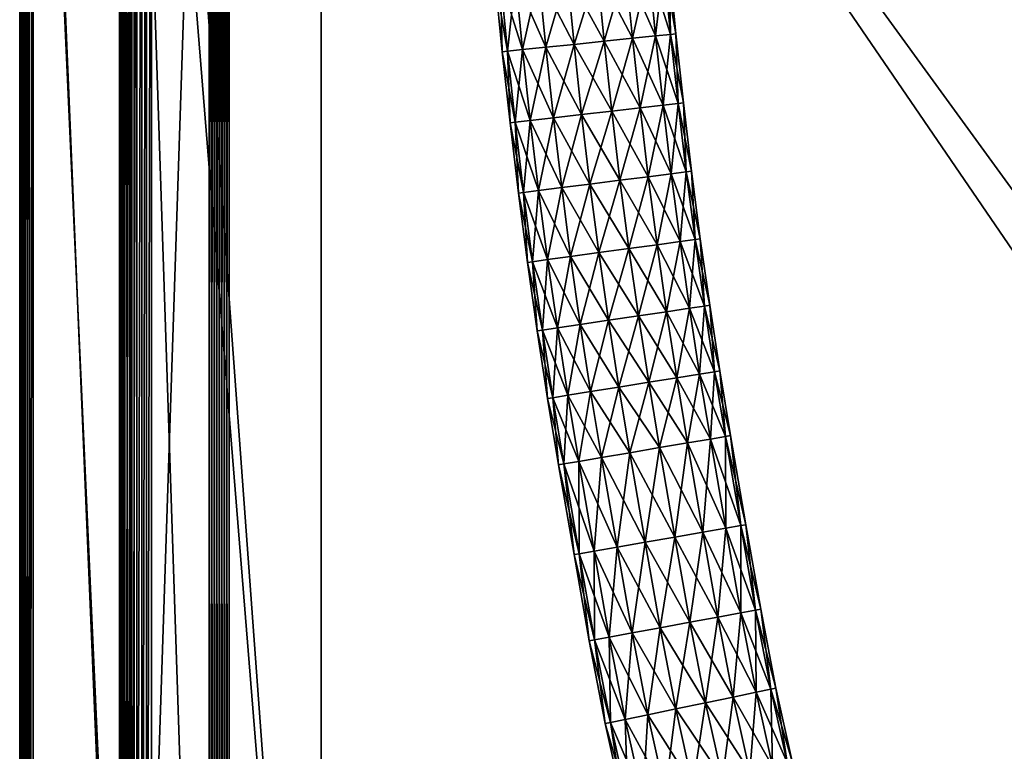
# Model space of a CAD drawing. Header units: millimetres. Extents: x -1220 to 1220, y -575 to 575.
# Tile 13 of 144: x -1220 to -1022, y -303 to -157. Entities that reach past the tile are written whole.
import ezdxf

# ---------------------------------------------------------------- set-up
doc = ezdxf.new("R2010")
doc.units = ezdxf.units.MM
doc.layers.get('0').update_dxf_attribs({"true_color": 0x5890e1})

msp = doc.modelspace()

# ---------------------------------------------------------------- meshes
at = {"color": 134, "true_color": 0x1bb194}
mesh = msp.add_polyface(dxfattribs=at)
corners = [(-1220, 0, 712.95), (-1220, -465, 712.95), (-1220, -465, 713.26), (-1220, 0, 713.26), (-1217.3, -464.94, 718.27), (-1218.01, -464.96, 718.19), (-1217.61, -474.4, 718.19), (-1219.87, -465, 712.07), (-1219.87, 0, 712.07), (-1219.5, -464.99, 711.45), (-1219.5, 0, 711.45), (-1218.88, -464.98, 717.95), (-1218.01, 0, 718.19), (-1218.88, 0, 717.95), (-1219.5, -464.99, 717.5), (-1219.5, 0, 717.5), (-1218.47, -474.48, 717.95), (-1196.52, -464.49, 720.8), (-1197.51, -464.51, 720.71), (-1197.16, -472.5, 720.71), (-1195.52, -464.47, 720.89), (-1196.17, -472.41, 720.8), (-1193.53, -464.43, 720.95), (-1194.53, -464.45, 720.92), (-1194.19, -472.22, 720.92), (-1195.18, -472.32, 720.89), (-1193.53, 0, 720.95), (-1194.53, 0, 720.92), (-1195.52, 0, 720.89), (-1218.87, -464.98, 711.07), (-1218, -464.96, 710.95), (-1217.59, -474.4, 710.95), (-1197.06, -464.5, 710.95), (-1196.71, -472.46, 710.95), (-1218, 0, 710.95), (-1197.06, 0, 710.95), (-1197.87, 0, 720.66), (-1197.87, -464.52, 720.66), (-1197.51, 0, 720.71), (-1217.3, 0, 718.27), (-1197.52, -472.53, 720.66), (-1220, 0, 715.66), (-1220, -465, 715.66), (-1220, -465, 715.94), (-1220, 0, 715.94), (-1219.87, 0, 716.83), (-1219.87, -465, 716.83), (-1196.52, 0, 720.8), (-1218.87, 0, 711.07), (-1193.19, -472.13, 720.95), (-1159.49, -464.43, 720.95), (-1159.49, -464.43, 710.95)]
mesh.append_faces([[corners[k] for k in face] for face in [(22, 49, 50), (33, 32, 51)]], dxfattribs={"color": 134})
mesh.append_faces([[corners[k] for k in face] for face in [(0, 1, 2), (2, 3, 0), (4, 5, 6), (7, 1, 0), (0, 8, 7), (9, 7, 8), (8, 10, 9), (11, 5, 12), (12, 13, 11), (14, 11, 13), (13, 15, 14), (5, 11, 16), (17, 18, 19), (20, 17, 21), (22, 23, 24), (23, 20, 25), (23, 22, 26), (26, 27, 23), (20, 23, 27), (27, 28, 20), (29, 30, 31), (30, 32, 33), (32, 30, 34), (34, 35, 32), (36, 37, 18), (18, 38, 36), (19, 18, 37), (39, 4, 37), (37, 36, 39), (40, 37, 4), (41, 42, 43), (43, 44, 41), (3, 2, 42), (42, 41, 3), (39, 12, 5), (5, 4, 39), (45, 44, 43), (43, 46, 45), (15, 45, 46), (46, 14, 15), (47, 38, 18), (18, 17, 47), (28, 47, 17), (17, 20, 28), (48, 34, 30), (30, 29, 48), (10, 48, 29), (29, 9, 10), (51, 32, 35), (26, 22, 50)]], dxfattribs={"vtx2": -1, "color": 134})
at = {"color": 196, "true_color": 0x390888}
mesh = msp.add_polyface(dxfattribs=at)
corners = [(-1200, -483, 700.95), (-1200, -483, 708.95), (-1200, 0, 708.95), (-1200, 0, 700.95), (-1198, 0, 698.95), (-1182, 0, 698.95), (-1182, -483, 698.95), (-1198, -483, 698.95), (-1182, 0, 710.95), (-1198, 0, 710.95), (-1198, -483, 710.95), (-1182, -483, 710.95), (-1199.88, -483, 700.07), (-1199.79, -484, 700.04), (-1199.91, -483.97, 700.95), (-1199.5, -483, 699.45), (-1199.39, -484.06, 699.43), (-1199.91, -483.97, 708.95), (-1199.79, -484, 709.86), (-1199.88, -483, 709.83), (-1199.39, -484.06, 710.47), (-1199.5, -483, 710.45), (-1198.73, -484.04, 699.07), (-1198.88, -483, 699.07), (-1181, -483, 698.95), (-1181, -484, 698.95), (-1181, -484, 710.95), (-1181, -483, 710.95), (-1198.88, -483, 710.83), (-1198.73, -484.04, 710.83), (-1199.88, 0, 700.07), (-1199.5, 0, 699.45), (-1199.88, 0, 709.83), (-1199.5, 0, 710.45), (-1198.88, 0, 699.07), (-1181, 0, 698.95), (-1182, -484, 698.95), (-1181, 0, 710.95), (-1198.88, 0, 710.83), (-1197.82, -484, 710.95), (-1182, -484, 710.95)]
mesh.append_faces([[corners[k] for k in face] for face in [(0, 1, 2), (2, 3, 0), (4, 5, 6), (6, 7, 4), (8, 9, 10), (10, 11, 8), (0, 12, 13), (13, 14, 0), (12, 15, 16), (1, 17, 18), (18, 19, 1), (20, 21, 19), (22, 23, 7), (16, 15, 23), (6, 24, 25), (26, 27, 11), (10, 28, 29), (28, 21, 20), (0, 3, 30), (30, 12, 0), (12, 30, 31), (31, 15, 12), (1, 0, 14), (14, 17, 1), (2, 1, 19), (19, 32, 2), (32, 19, 21), (21, 33, 32), (4, 7, 23), (23, 34, 4), (34, 23, 15), (15, 31, 34), (6, 5, 35), (35, 24, 6), (7, 6, 36), (8, 11, 27), (27, 37, 8), (10, 9, 38), (38, 28, 10), (28, 38, 33), (33, 21, 28), (11, 10, 39), (39, 40, 11)]], dxfattribs={"vtx2": -1, "color": 196})
at = {"color": 134, "true_color": 0x1bb194}
mesh = msp.add_polyface(dxfattribs=at)
corners = [(-1179.07, -499.88, 720.71), (-1178.76, -498.94, 720.8), (-1182.76, -497.29, 720.8), (-1178.44, -498, 720.89), (-1182.31, -496.4, 720.89), (-1173.67, -500.28, 720.8), (-1173.47, -499.3, 720.89), (-1178.12, -497.05, 720.92), (-1177.8, -496.1, 720.95), (-1181.42, -494.61, 720.95), (-1181.86, -495.51, 720.92), (-1173.27, -498.32, 720.92), (-1173.07, -497.35, 720.95), (-1167.22, -499.19, 720.92), (-1167.13, -498.19, 720.95), (-1167.31, -500.18, 720.89), (-1159.44, -499.53, 720.92), (-1159.42, -498.53, 720.95), (-821, -499.53, 720.92), (-821, -498.53, 720.95), (-821.79, -498.53, 720.95), (-821.79, -499.53, 720.92), (-820.56, -498.53, 720.89), (-1183.37, -498.5, 720.66), (-1179.19, -500.23, 720.66), (-1159.5, -502.06, 710.95), (-1167.46, -501.72, 710.95), (-1159.49, -464.43, 710.95), (-821, -464.43, 720.95), (-821.79, -464.43, 720.95), (-821.79, -522.21, 710.95), (-821.79, -464.43, 710.95), (-821, -464.43, 710.95), (-841.94, -502.06, 710.95), (-841.94, -464.43, 710.95), (-1197.06, 0, 710.95), (-1159.49, 0, 710.95), (-841.94, 0, 710.95), (-821.79, 0, 710.95), (-821, 0, 710.95), (-820.56, -464.43, 711.01), (-821, 0, 720.95), (-821.79, 0, 720.95), (-1159.49, -464.43, 720.95), (-1159.49, 0, 720.95), (-1193.53, 0, 720.95), (-1178.93, -499.46, 710.95), (-1196.71, -472.46, 710.95), (-1184.12, -492.99, 720.95), (-1191.1, -482.81, 720.95)]
mesh.append_faces([[corners[k] for k in face] for face in [(25, 26, 27), (46, 47, 27), (26, 46, 27), (8, 12, 14), (48, 8, 14), (14, 17, 43), (49, 14, 43)]], dxfattribs={"color": 134})
mesh.append_faces([[corners[k] for k in face] for face in [(0, 1, 2), (1, 3, 4), (3, 1, 5), (5, 6, 3), (7, 8, 9), (9, 10, 7), (3, 7, 10), (11, 12, 8), (8, 7, 11), (6, 11, 7), (7, 3, 6), (13, 14, 12), (12, 11, 13), (15, 13, 11), (11, 6, 15), (16, 17, 14), (14, 13, 16), (18, 19, 20), (20, 21, 18), (22, 19, 18), (23, 24, 0), (21, 20, 17), (17, 16, 21), (28, 29, 20), (20, 19, 28), (30, 31, 32), (33, 34, 31), (31, 30, 33), (27, 34, 33), (33, 25, 27), (35, 36, 27), (34, 27, 36), (36, 37, 34), (31, 34, 37), (37, 38, 31), (32, 31, 38), (38, 39, 32), (40, 32, 39), (29, 28, 41), (41, 42, 29), (43, 44, 45), (43, 17, 20), (20, 29, 43), (44, 43, 29), (29, 42, 44)]], dxfattribs={"vtx2": -1, "color": 134})
at = {"color": 196, "true_color": 0x390888}
mesh = msp.add_polyface(dxfattribs=at)
corners = [(-1181, -487, 698.95), (-1181, -486, 698.95), (-1180, -486, 698.95), (-1180, -487, 698.95), (-1181, -485, 698.95), (-1180, -485, 698.95), (-1181, -487, 710.95), (-1180, -487, 710.95), (-1180, -486, 710.95), (-1181, -486, 710.95), (-1180, -485, 710.95), (-1181, -485, 710.95), (-1179, -483, 698.95), (-1179, -484, 698.95), (-1180, -484, 698.95), (-1180, -483, 698.95), (-1179, -485, 698.95), (-1179, -487, 710.95), (-1179, -486, 710.95), (-1179, -485, 710.95), (-1181, -483, 698.95), (-1181, -484, 698.95), (-1181, -483, 710.95), (-1181, -484, 710.95), (-1180, -484, 710.95), (-1180, -483, 710.95), (-1179, -487, 698.95), (-1179, -486, 698.95), (-1179, -483, 710.95), (-1179, -484, 710.95), (-1181, -501.41, 698.95), (-1180, -502.3, 710.95), (-1179, 0, 698.95), (-1180, 0, 698.95), (-1181, 0, 698.95), (-1181, 0, 710.95), (-1180, 0, 710.95), (-1180, -502.3, 698.95), (-1179, 0, 710.95)]
mesh.append_faces([[corners[k] for k in face] for face in [(0, 1, 2), (2, 3, 0), (1, 4, 5), (5, 2, 1), (6, 7, 8), (8, 9, 6), (9, 8, 10), (10, 11, 9), (12, 13, 14), (14, 15, 12), (13, 16, 5), (5, 14, 13), (17, 18, 8), (8, 7, 17), (18, 19, 10), (10, 8, 18), (20, 15, 14), (14, 21, 20), (21, 14, 5), (5, 4, 21), (22, 23, 24), (24, 25, 22), (23, 11, 10), (10, 24, 23), (26, 3, 2), (2, 27, 26), (27, 2, 5), (5, 16, 27), (28, 25, 24), (24, 29, 28), (29, 24, 10), (10, 19, 29), (30, 0, 3), (31, 7, 6), (32, 12, 15), (15, 33, 32), (20, 34, 33), (33, 15, 20), (35, 22, 25), (25, 36, 35), (37, 3, 26), (28, 38, 36), (36, 25, 28)]], dxfattribs={"vtx2": -1, "color": 196})
mesh = msp.add_polyface(dxfattribs=at)
corners = [(-1178, -483, 698.95), (-1178, -484, 698.95), (-1179, -484, 698.95), (-1179, -483, 698.95), (-1178, -485, 698.95), (-1179, -485, 698.95), (-1178, -503, 710.95), (-1179, -502.83, 710.95), (-1179.04, -503.73, 710.83), (-1178, -503.88, 710.83), (-1179.06, -504.39, 710.47), (-1178, -504.5, 710.45), (-1178, -487, 710.95), (-1178, -486, 710.95), (-1179, -486, 710.95), (-1179, -487, 710.95), (-1178, -485, 710.95), (-1179, -485, 710.95), (-1178, -505, 700.95), (-1178.96, -504.91, 700.95), (-1179, -504.79, 700.04), (-1178, -504.88, 700.07), (-1179.06, -504.39, 699.43), (-1178, -504.5, 699.45), (-1178, -505, 708.95), (-1178, -504.88, 709.83), (-1179, -504.79, 709.86), (-1178.96, -504.91, 708.95), (-1178, -503, 698.95), (-1178, -503.88, 699.07), (-1179.04, -503.73, 699.07), (-1179, -502.83, 698.95), (-1178, -487, 698.95), (-1179, -487, 698.95), (-1179, -486, 698.95), (-1178, -486, 698.95), (-1178, -483, 710.95), (-1179, -483, 710.95), (-1179, -484, 710.95), (-1178, -484, 710.95), (-1178, 0, 698.95), (-1179, 0, 698.95), (-1179.85, -504.65, 708.95), (-1178, 0, 710.95), (-1179, 0, 710.95)]
mesh.append_faces([[corners[k] for k in face] for face in [(0, 1, 2), (2, 3, 0), (1, 4, 5), (5, 2, 1), (6, 7, 8), (8, 9, 6), (9, 8, 10), (10, 11, 9), (12, 13, 14), (14, 15, 12), (13, 16, 17), (17, 14, 13), (18, 19, 20), (20, 21, 18), (21, 20, 22), (22, 23, 21), (24, 25, 26), (26, 27, 24), (25, 11, 10), (10, 26, 25), (28, 29, 30), (30, 31, 28), (29, 23, 22), (22, 30, 29), (32, 33, 34), (34, 35, 32), (35, 34, 5), (5, 4, 35), (36, 37, 38), (38, 39, 36), (39, 38, 17), (17, 16, 39), (40, 0, 3), (3, 41, 40), (6, 12, 15), (15, 7, 6), (27, 19, 18), (19, 27, 42), (32, 28, 31), (31, 33, 32), (36, 43, 44), (44, 37, 36)]], dxfattribs={"vtx2": -1, "color": 196})
mesh = msp.add_polyface(dxfattribs=at)
corners = [(0, 0, 698.95), (0, -483, 698.95), (-1178, -483, 698.95), (-1178, 0, 698.95), (0, -503, 710.95), (0, -487, 710.95), (-1178, -487, 710.95), (-1178, -503, 710.95), (0, -505, 700.95), (0, -505, 708.95), (-1178, -505, 708.95), (-1178, -505, 700.95), (0, -503, 698.95), (-1178, -503, 698.95), (-1178, -487, 698.95), (0, -487, 698.95), (0, 0, 710.95), (-1178, 0, 710.95), (-1178, -483, 710.95), (0, -483, 710.95), (0, -484, 698.95), (-1178, -484, 698.95), (0, -485, 698.95), (-1178, -485, 698.95), (-1178, -503.88, 710.83), (0, -503.88, 710.83), (-1178, -504.5, 710.45), (0, -504.5, 710.45), (0, -486, 710.95), (-1178, -486, 710.95), (0, -485, 710.95), (-1178, -485, 710.95), (-1178, -504.88, 700.07), (0, -504.88, 700.07), (-1178, -504.5, 699.45), (0, -504.5, 699.45), (0, -504.88, 709.83), (-1178, -504.88, 709.83), (-1178.96, -504.91, 708.95), (0, -503.88, 699.07), (-1178, -503.88, 699.07), (-1178, -486, 698.95), (0, -486, 698.95), (-1178, -484, 710.95), (0, -484, 710.95)]
mesh.append_faces([[corners[k] for k in face] for face in [(0, 1, 2), (2, 3, 0), (4, 5, 6), (6, 7, 4), (8, 9, 10), (10, 11, 8), (12, 13, 14), (14, 15, 12), (16, 17, 18), (18, 19, 16), (2, 1, 20), (20, 21, 2), (21, 20, 22), (22, 23, 21), (4, 7, 24), (24, 25, 4), (25, 24, 26), (26, 27, 25), (6, 5, 28), (28, 29, 6), (29, 28, 30), (30, 31, 29), (8, 11, 32), (32, 33, 8), (33, 32, 34), (34, 35, 33), (10, 9, 36), (36, 37, 10), (37, 36, 27), (27, 26, 37), (11, 10, 38), (13, 12, 39), (39, 40, 13), (40, 39, 35), (35, 34, 40), (15, 14, 41), (41, 42, 15), (42, 41, 23), (23, 22, 42), (19, 18, 43), (43, 44, 19), (44, 43, 31), (31, 30, 44)]], dxfattribs={"vtx2": -1, "color": 196})
mesh = msp.add_polyface(dxfattribs=at)
corners = [(-1115.87, -147.87, 695.86), (-1110.18, -147.34, 697.94), (-1108.79, -161.57, 697.94), (-1114.47, -162.16, 695.86), (-1120.5, -148.3, 691.96), (-1119.1, -162.63, 691.96), (-1123.53, -148.58, 686.69), (-1122.12, -162.95, 686.69), (-1124.58, -148.67, 680.71), (-1123.17, -163.06, 680.71), (-1123.53, -148.58, 674.72), (-1122.12, -162.95, 674.72), (-1120.5, -148.3, 669.46), (-1119.1, -162.63, 669.46), (-1115.87, -147.87, 665.55), (-1114.47, -162.16, 665.55), (-1110.18, -147.34, 663.47), (-1108.79, -161.57, 663.47), (-1104.13, -146.78, 697.94), (-1111.45, -132.98, 697.94), (-1117.14, -133.45, 695.86), (-1121.78, -133.84, 691.96), (-1124.81, -134.09, 686.69), (-1125.86, -134.18, 680.71), (-1124.81, -134.09, 674.72), (-1121.78, -133.84, 669.46), (-1117.14, -133.45, 665.55), (-1111.45, -132.98, 663.47), (-1105.39, -132.47, 663.47), (-1122.92, -119.26, 691.96), (-1125.95, -119.48, 686.69), (-1127, -119.56, 680.71), (-1125.95, -119.48, 674.72), (-1122.92, -119.26, 669.46), (-1118.27, -118.92, 665.55)]
mesh.append_faces([[corners[k] for k in face] for face in [(0, 1, 2), (2, 3, 0), (4, 0, 3), (3, 5, 4), (6, 4, 5), (5, 7, 6), (8, 6, 7), (7, 9, 8), (10, 8, 9), (9, 11, 10), (12, 10, 11), (11, 13, 12), (14, 12, 13), (13, 15, 14), (16, 14, 15), (15, 17, 16), (18, 1, 19), (20, 19, 1), (1, 0, 20), (21, 20, 0), (0, 4, 21), (22, 21, 4), (4, 6, 22), (23, 22, 6), (6, 8, 23), (24, 23, 8), (8, 10, 24), (25, 24, 10), (10, 12, 25), (26, 25, 12), (12, 14, 26), (27, 26, 14), (14, 16, 27), (28, 27, 16), (20, 21, 29), (21, 22, 30), (22, 23, 31), (23, 24, 32), (24, 25, 33), (25, 26, 34)]], dxfattribs={"vtx2": -1, "color": 196})
mesh = msp.add_polyface(dxfattribs=at)
corners = [(-1089.41, -159.57, 686.69), (-1088.36, -159.46, 680.71), (-1086.85, -173.33, 680.71), (-1089.41, -159.57, 674.72), (-1087.9, -173.45, 674.72), (-1090.78, -145.54, 686.69), (-1089.73, -145.44, 680.71), (-1093.81, -145.82, 691.96), (-1092.43, -159.88, 691.96), (-1098.44, -146.25, 695.86), (-1097.06, -160.36, 695.86), (-1104.13, -146.78, 697.94), (-1102.74, -160.95, 697.94), (-1110.18, -147.34, 697.94), (-1108.79, -161.57, 697.94), (-1104.13, -146.78, 663.47), (-1110.18, -147.34, 663.47), (-1108.79, -161.57, 663.47), (-1102.74, -160.95, 663.47), (-1098.44, -146.25, 665.55), (-1097.06, -160.36, 665.55), (-1093.81, -145.82, 669.46), (-1092.43, -159.88, 669.46), (-1090.78, -145.54, 674.72), (-1092.03, -131.36, 686.69), (-1090.98, -131.27, 680.71), (-1095.06, -131.61, 691.96), (-1099.7, -132, 695.86), (-1105.39, -132.47, 697.94), (-1111.45, -132.98, 697.94), (-1105.39, -132.47, 663.47), (-1099.7, -132, 665.55), (-1095.06, -131.61, 669.46), (-1092.03, -131.36, 674.72)]
mesh.append_faces([[corners[k] for k in face] for face in [(0, 1, 2), (1, 3, 4), (5, 6, 1), (1, 0, 5), (7, 5, 0), (0, 8, 7), (9, 7, 8), (8, 10, 9), (11, 9, 10), (10, 12, 11), (13, 11, 12), (12, 14, 13), (15, 16, 17), (17, 18, 15), (19, 15, 18), (18, 20, 19), (21, 19, 20), (20, 22, 21), (23, 21, 22), (22, 3, 23), (6, 23, 3), (3, 1, 6), (24, 25, 6), (6, 5, 24), (26, 24, 5), (5, 7, 26), (27, 26, 7), (7, 9, 27), (28, 27, 9), (9, 11, 28), (29, 28, 11), (16, 15, 30), (31, 30, 15), (15, 19, 31), (32, 31, 19), (19, 21, 32), (33, 32, 21), (21, 23, 33), (25, 33, 23), (23, 6, 25)]], dxfattribs={"vtx2": -1, "color": 196})
mesh = msp.add_polyface(dxfattribs=at)
corners = [(-1086.26, -187.17, 686.69), (-1085.22, -187.04, 680.71), (-1083.45, -200.58, 680.71), (-1089.28, -187.55, 691.96), (-1084.5, -200.72, 686.69), (-1093.9, -188.13, 695.86), (-1087.51, -201.13, 691.96), (-1099.57, -188.84, 697.94), (-1092.12, -201.76, 695.86), (-1105.6, -189.59, 697.94), (-1097.78, -202.53, 697.94), (-1093.9, -188.13, 665.55), (-1099.57, -188.84, 663.47), (-1097.78, -202.53, 663.47), (-1089.28, -187.55, 669.46), (-1092.12, -201.76, 665.55), (-1086.26, -187.17, 674.72), (-1087.51, -201.13, 669.46), (-1084.5, -200.72, 674.72), (-1087.9, -173.45, 686.69), (-1086.85, -173.33, 680.71), (-1090.92, -173.8, 691.96), (-1095.54, -174.32, 695.86), (-1101.22, -174.97, 697.94), (-1105.6, -189.59, 663.47), (-1101.22, -174.97, 663.47), (-1095.54, -174.32, 665.55), (-1090.92, -173.8, 669.46), (-1087.9, -173.45, 674.72), (-1089.41, -159.57, 686.69), (-1092.43, -159.88, 691.96), (-1097.06, -160.36, 695.86), (-1102.74, -160.95, 697.94), (-1097.06, -160.36, 665.55), (-1102.74, -160.95, 663.47), (-1092.43, -159.88, 669.46), (-1089.41, -159.57, 674.72), (-1088.36, -159.46, 680.71)]
mesh.append_faces([[corners[k] for k in face] for face in [(0, 1, 2), (3, 0, 4), (5, 3, 6), (7, 5, 8), (9, 7, 10), (11, 12, 13), (14, 11, 15), (16, 14, 17), (1, 16, 18), (19, 20, 1), (1, 0, 19), (21, 19, 0), (0, 3, 21), (22, 21, 3), (3, 5, 22), (23, 22, 5), (5, 7, 23), (24, 12, 25), (26, 25, 12), (12, 11, 26), (27, 26, 11), (11, 14, 27), (28, 27, 14), (14, 16, 28), (20, 28, 16), (16, 1, 20), (20, 19, 29), (30, 29, 19), (19, 21, 30), (31, 30, 21), (21, 22, 31), (32, 31, 22), (22, 23, 32), (33, 34, 25), (25, 26, 33), (35, 33, 26), (26, 27, 35), (36, 35, 27), (27, 28, 36), (28, 20, 37)]], dxfattribs={"vtx2": -1, "color": 196})
mesh = msp.add_polyface(dxfattribs=at)
corners = [(-1107.26, -175.66, 697.94), (-1101.22, -174.97, 697.94), (-1099.57, -188.84, 697.94), (-1105.6, -189.59, 697.94), (-1112.93, -176.31, 695.86), (-1111.26, -190.3, 695.86), (-1117.56, -176.83, 691.96), (-1115.88, -190.88, 691.96), (-1120.58, -177.18, 686.69), (-1118.9, -191.26, 686.69), (-1121.63, -177.3, 680.71), (-1119.95, -191.39, 680.71), (-1120.58, -177.18, 674.72), (-1118.9, -191.26, 674.72), (-1117.56, -176.83, 669.46), (-1115.88, -190.88, 669.46), (-1112.93, -176.31, 665.55), (-1111.26, -190.3, 665.55), (-1107.26, -175.66, 663.47), (-1105.6, -189.59, 663.47), (-1101.22, -174.97, 663.47), (-1108.79, -161.57, 697.94), (-1102.74, -160.95, 697.94), (-1114.47, -162.16, 695.86), (-1119.1, -162.63, 691.96), (-1122.12, -162.95, 686.69), (-1123.17, -163.06, 680.71), (-1122.12, -162.95, 674.72), (-1119.1, -162.63, 669.46), (-1114.47, -162.16, 665.55), (-1108.79, -161.57, 663.47), (-1102.74, -160.95, 663.47)]
mesh.append_faces([[corners[k] for k in face] for face in [(0, 1, 2), (2, 3, 0), (4, 0, 3), (3, 5, 4), (6, 4, 5), (5, 7, 6), (8, 6, 7), (7, 9, 8), (10, 8, 9), (9, 11, 10), (12, 10, 11), (11, 13, 12), (14, 12, 13), (13, 15, 14), (16, 14, 15), (15, 17, 16), (18, 16, 17), (17, 19, 18), (20, 18, 19), (21, 22, 1), (1, 0, 21), (23, 21, 0), (0, 4, 23), (24, 23, 4), (4, 6, 24), (25, 24, 6), (6, 8, 25), (26, 25, 8), (8, 10, 26), (27, 26, 10), (10, 12, 27), (28, 27, 12), (12, 14, 28), (29, 28, 14), (14, 16, 29), (30, 29, 16), (16, 18, 30), (31, 30, 18), (18, 20, 31)]], dxfattribs={"vtx2": -1, "color": 196})
mesh = msp.add_polyface(dxfattribs=at)
corners = [(-1082.6, -214.07, 686.69), (-1081.56, -213.92, 680.71), (-1079.54, -227.06, 680.71), (-1080.58, -227.23, 686.69), (-1085.61, -214.52, 691.96), (-1090.22, -215.2, 695.86), (-1083.58, -227.71, 691.96), (-1095.86, -216.04, 697.94), (-1088.17, -228.45, 695.86), (-1101.88, -216.93, 697.94), (-1093.81, -229.35, 697.94), (-1095.86, -216.04, 663.47), (-1101.88, -216.93, 663.47), (-1099.81, -230.32, 663.47), (-1090.22, -215.2, 665.55), (-1093.81, -229.35, 663.47), (-1085.61, -214.52, 669.46), (-1088.17, -228.45, 665.55), (-1082.6, -214.07, 674.72), (-1083.58, -227.71, 669.46), (-1080.58, -227.23, 674.72), (-1084.5, -200.72, 686.69), (-1083.45, -200.58, 680.71), (-1087.51, -201.13, 691.96), (-1092.12, -201.76, 695.86), (-1097.78, -202.53, 697.94), (-1103.8, -203.35, 697.94), (-1097.78, -202.53, 663.47), (-1092.12, -201.76, 665.55), (-1087.51, -201.13, 669.46), (-1084.5, -200.72, 674.72), (-1086.26, -187.17, 686.69), (-1089.28, -187.55, 691.96), (-1093.9, -188.13, 695.86), (-1099.57, -188.84, 697.94), (-1103.8, -203.35, 663.47), (-1099.57, -188.84, 663.47), (-1093.9, -188.13, 665.55), (-1089.28, -187.55, 669.46), (-1086.26, -187.17, 674.72), (-1085.22, -187.04, 680.71)]
mesh.append_faces([[corners[k] for k in face] for face in [(0, 1, 2), (2, 3, 0), (4, 0, 3), (5, 4, 6), (7, 5, 8), (9, 7, 10), (11, 12, 13), (14, 11, 15), (16, 14, 17), (18, 16, 19), (1, 18, 20), (20, 2, 1), (21, 22, 1), (1, 0, 21), (23, 21, 0), (0, 4, 23), (24, 23, 4), (4, 5, 24), (25, 24, 5), (5, 7, 25), (26, 25, 7), (7, 9, 26), (12, 11, 27), (28, 27, 11), (11, 14, 28), (29, 28, 14), (14, 16, 29), (30, 29, 16), (16, 18, 30), (22, 30, 18), (18, 1, 22), (22, 21, 31), (21, 23, 32), (23, 24, 33), (24, 25, 34), (35, 27, 36), (27, 28, 37), (28, 29, 38), (29, 30, 39), (30, 22, 40)]], dxfattribs={"vtx2": -1, "color": 196})
mesh = msp.add_polyface(dxfattribs=at)
corners = [(-1107.53, -217.77, 695.86), (-1101.88, -216.93, 697.94), (-1099.81, -230.32, 697.94), (-1112.13, -218.46, 691.96), (-1105.45, -231.23, 695.86), (-1107.53, -217.77, 665.55), (-1112.13, -218.46, 669.46), (-1110.05, -231.97, 669.46), (-1101.88, -216.93, 663.47), (-1105.45, -231.23, 665.55), (-1109.46, -204.13, 695.86), (-1103.8, -203.35, 697.94), (-1114.08, -204.76, 691.96), (-1117.09, -205.17, 686.69), (-1115.14, -218.9, 686.69), (-1118.13, -205.31, 680.71), (-1116.18, -219.06, 680.71), (-1117.09, -205.17, 674.72), (-1115.14, -218.9, 674.72), (-1114.08, -204.76, 669.46), (-1109.46, -204.13, 665.55), (-1103.8, -203.35, 663.47), (-1097.78, -202.53, 663.47), (-1097.78, -202.53, 697.94), (-1105.6, -189.59, 697.94), (-1111.26, -190.3, 695.86), (-1115.88, -190.88, 691.96), (-1118.9, -191.26, 686.69), (-1119.95, -191.39, 680.71), (-1118.9, -191.26, 674.72), (-1115.88, -190.88, 669.46), (-1111.26, -190.3, 665.55), (-1105.6, -189.59, 663.47), (-1099.57, -188.84, 663.47)]
mesh.append_faces([[corners[k] for k in face] for face in [(0, 1, 2), (3, 0, 4), (5, 6, 7), (8, 5, 9), (10, 11, 1), (1, 0, 10), (12, 10, 0), (0, 3, 12), (13, 12, 3), (3, 14, 13), (15, 13, 14), (14, 16, 15), (17, 15, 16), (16, 18, 17), (19, 17, 18), (18, 6, 19), (20, 19, 6), (6, 5, 20), (21, 20, 5), (5, 8, 21), (22, 21, 8), (23, 11, 24), (25, 24, 11), (11, 10, 25), (26, 25, 10), (10, 12, 26), (27, 26, 12), (12, 13, 27), (28, 27, 13), (13, 15, 28), (29, 28, 15), (15, 17, 29), (30, 29, 17), (17, 19, 30), (31, 30, 19), (19, 20, 31), (32, 31, 20), (20, 21, 32), (33, 32, 21)]], dxfattribs={"vtx2": -1, "color": 196})
mesh = msp.add_polyface(dxfattribs=at)
corners = [(-1078.41, -240.23, 686.69), (-1077.37, -240.05, 680.71), (-1074.3, -257.93, 680.71), (-1075.34, -258.11, 686.69), (-1081.41, -240.74, 691.96), (-1078.33, -258.63, 691.96), (-1086, -241.51, 695.86), (-1091.63, -242.47, 697.94), (-1082.92, -259.43, 695.86), (-1097.62, -243.48, 697.94), (-1088.54, -260.41, 697.94), (-1091.63, -242.47, 663.47), (-1097.62, -243.48, 663.47), (-1094.53, -261.45, 663.47), (-1086, -241.51, 665.55), (-1088.54, -260.41, 663.47), (-1081.41, -240.74, 669.46), (-1082.92, -259.43, 665.55), (-1078.33, -258.63, 669.46), (-1078.41, -240.23, 674.72), (-1075.34, -258.11, 674.72), (-1080.58, -227.23, 686.69), (-1079.54, -227.06, 680.71), (-1083.58, -227.71, 691.96), (-1088.17, -228.45, 695.86), (-1093.81, -229.35, 697.94), (-1099.81, -230.32, 697.94), (-1093.81, -229.35, 663.47), (-1088.17, -228.45, 665.55), (-1083.58, -227.71, 669.46), (-1080.58, -227.23, 674.72), (-1085.61, -214.52, 691.96), (-1090.22, -215.2, 695.86), (-1095.86, -216.04, 697.94), (-1090.22, -215.2, 665.55), (-1085.61, -214.52, 669.46), (-1082.6, -214.07, 674.72)]
mesh.append_faces([[corners[k] for k in face] for face in [(0, 1, 2), (2, 3, 0), (4, 0, 3), (3, 5, 4), (6, 4, 5), (7, 6, 8), (9, 7, 10), (11, 12, 13), (14, 11, 15), (16, 14, 17), (17, 18, 16), (19, 16, 18), (18, 20, 19), (1, 19, 20), (20, 2, 1), (21, 22, 1), (1, 0, 21), (23, 21, 0), (0, 4, 23), (24, 23, 4), (4, 6, 24), (25, 24, 6), (6, 7, 25), (26, 25, 7), (7, 9, 26), (12, 11, 27), (28, 27, 11), (11, 14, 28), (29, 28, 14), (14, 16, 29), (30, 29, 16), (16, 19, 30), (22, 30, 19), (19, 1, 22), (21, 23, 31), (23, 24, 32), (24, 25, 33), (27, 28, 34), (28, 29, 35), (29, 30, 36)]], dxfattribs={"vtx2": -1, "color": 196})
mesh = msp.add_polyface(dxfattribs=at)
corners = [(-1103.25, -244.44, 695.86), (-1097.62, -243.48, 697.94), (-1094.53, -261.45, 697.94), (-1107.84, -245.22, 691.96), (-1100.16, -262.43, 695.86), (-1110.84, -245.73, 686.69), (-1104.74, -263.23, 691.96), (-1111.88, -245.9, 680.71), (-1107.74, -263.75, 686.69), (-1110.84, -245.73, 674.72), (-1108.78, -263.93, 680.71), (-1107.84, -245.22, 669.46), (-1107.74, -263.75, 674.72), (-1103.25, -244.44, 665.55), (-1104.74, -263.23, 669.46), (-1097.62, -243.48, 663.47), (-1100.16, -262.43, 665.55), (-1105.45, -231.23, 695.86), (-1099.81, -230.32, 697.94), (-1110.05, -231.97, 691.96), (-1113.05, -232.45, 686.69), (-1114.09, -232.62, 680.71), (-1113.05, -232.45, 674.72), (-1110.05, -231.97, 669.46), (-1105.45, -231.23, 665.55), (-1099.81, -230.32, 663.47), (-1093.81, -229.35, 663.47), (-1093.81, -229.35, 697.94), (-1101.88, -216.93, 697.94), (-1107.53, -217.77, 695.86), (-1112.13, -218.46, 691.96), (-1115.14, -218.9, 686.69), (-1116.18, -219.06, 680.71), (-1115.14, -218.9, 674.72), (-1112.13, -218.46, 669.46), (-1107.53, -217.77, 665.55), (-1101.88, -216.93, 663.47), (-1095.86, -216.04, 663.47)]
mesh.append_faces([[corners[k] for k in face] for face in [(0, 1, 2), (3, 0, 4), (5, 3, 6), (7, 5, 8), (9, 7, 10), (11, 9, 12), (13, 11, 14), (15, 13, 16), (17, 18, 1), (1, 0, 17), (19, 17, 0), (0, 3, 19), (20, 19, 3), (3, 5, 20), (21, 20, 5), (5, 7, 21), (22, 21, 7), (7, 9, 22), (23, 22, 9), (9, 11, 23), (24, 23, 11), (11, 13, 24), (25, 24, 13), (13, 15, 25), (26, 25, 15), (27, 18, 28), (18, 17, 29), (17, 19, 30), (31, 30, 19), (19, 20, 31), (32, 31, 20), (20, 21, 32), (33, 32, 21), (21, 22, 33), (34, 33, 22), (22, 23, 34), (23, 24, 35), (24, 25, 36), (25, 26, 37)]], dxfattribs={"vtx2": -1, "color": 196})
mesh = msp.add_polyface(dxfattribs=at)
corners = [(-1097.13, -279.62, 695.86), (-1091.51, -278.59, 697.94), (-1088.38, -294.89, 697.94), (-1093.97, -296.05, 695.86), (-1101.71, -280.47, 691.96), (-1104.7, -281.02, 686.69), (-1098.53, -297, 691.96), (-1105.73, -281.21, 680.71), (-1101.5, -297.61, 686.69), (-1104.7, -281.02, 674.72), (-1102.54, -297.83, 680.71), (-1101.71, -280.47, 669.46), (-1101.5, -297.61, 674.72), (-1097.13, -279.62, 665.55), (-1098.53, -297, 669.46), (-1093.97, -296.05, 665.55), (-1091.51, -278.59, 663.47), (-1088.38, -294.89, 663.47), (-1094.53, -261.45, 697.94), (-1088.54, -260.41, 697.94), (-1085.54, -277.49, 697.94), (-1100.16, -262.43, 695.86), (-1104.74, -263.23, 691.96), (-1107.74, -263.75, 686.69), (-1108.78, -263.93, 680.71), (-1107.74, -263.75, 674.72), (-1104.74, -263.23, 669.46), (-1100.16, -262.43, 665.55), (-1094.53, -261.45, 663.47), (-1088.54, -260.41, 663.47), (-1097.62, -243.48, 697.94), (-1103.25, -244.44, 695.86), (-1107.84, -245.22, 691.96), (-1110.84, -245.73, 686.69), (-1111.88, -245.9, 680.71), (-1110.84, -245.73, 674.72), (-1107.84, -245.22, 669.46), (-1103.25, -244.44, 665.55), (-1097.62, -243.48, 663.47), (-1091.63, -242.47, 663.47)]
mesh.append_faces([[corners[k] for k in face] for face in [(0, 1, 2), (2, 3, 0), (4, 0, 3), (5, 4, 6), (7, 5, 8), (9, 7, 10), (11, 9, 12), (13, 11, 14), (14, 15, 13), (16, 13, 15), (15, 17, 16), (18, 19, 20), (20, 1, 18), (21, 18, 1), (1, 0, 21), (22, 21, 0), (0, 4, 22), (23, 22, 4), (4, 5, 23), (24, 23, 5), (5, 7, 24), (25, 24, 7), (7, 9, 25), (26, 25, 9), (9, 11, 26), (27, 26, 11), (11, 13, 27), (28, 27, 13), (13, 16, 28), (29, 28, 16), (19, 18, 30), (18, 21, 31), (21, 22, 32), (22, 23, 33), (23, 24, 34), (24, 25, 35), (25, 26, 36), (26, 27, 37), (27, 28, 38), (28, 29, 39)]], dxfattribs={"vtx2": -1, "color": 196})
mesh = msp.add_polyface(dxfattribs=at)
corners = [(-1072.35, -275.06, 686.69), (-1071.31, -274.87, 680.71), (-1068.27, -290.71, 680.71), (-1069.3, -290.93, 686.69), (-1075.34, -275.61, 691.96), (-1072.27, -291.55, 691.96), (-1079.92, -276.45, 695.86), (-1076.83, -292.49, 695.86), (-1085.54, -277.49, 697.94), (-1082.43, -293.65, 697.94), (-1091.51, -278.59, 697.94), (-1088.38, -294.89, 697.94), (-1085.54, -277.49, 663.47), (-1091.51, -278.59, 663.47), (-1088.38, -294.89, 663.47), (-1082.43, -293.65, 663.47), (-1079.92, -276.45, 665.55), (-1076.83, -292.49, 665.55), (-1075.34, -275.61, 669.46), (-1072.27, -291.55, 669.46), (-1072.35, -275.06, 674.72), (-1069.3, -290.93, 674.72), (-1075.34, -258.11, 686.69), (-1074.3, -257.93, 680.71), (-1078.33, -258.63, 691.96), (-1082.92, -259.43, 695.86), (-1088.54, -260.41, 697.94), (-1088.54, -260.41, 663.47), (-1082.92, -259.43, 665.55), (-1078.33, -258.63, 669.46), (-1075.34, -258.11, 674.72), (-1086, -241.51, 695.86), (-1091.63, -242.47, 697.94), (-1086, -241.51, 665.55)]
mesh.append_faces([[corners[k] for k in face] for face in [(0, 1, 2), (2, 3, 0), (4, 0, 3), (3, 5, 4), (6, 4, 5), (5, 7, 6), (8, 6, 7), (7, 9, 8), (10, 8, 9), (9, 11, 10), (12, 13, 14), (14, 15, 12), (16, 12, 15), (15, 17, 16), (18, 16, 17), (17, 19, 18), (20, 18, 19), (19, 21, 20), (1, 20, 21), (21, 2, 1), (22, 23, 1), (1, 0, 22), (24, 22, 0), (0, 4, 24), (25, 24, 4), (4, 6, 25), (26, 25, 6), (6, 8, 26), (13, 12, 27), (28, 27, 12), (12, 16, 28), (29, 28, 16), (16, 18, 29), (30, 29, 18), (18, 20, 30), (23, 30, 20), (20, 1, 23), (24, 25, 31), (25, 26, 32), (27, 28, 33)]], dxfattribs={"vtx2": -1, "color": 196})
mesh = msp.add_polyface(dxfattribs=at)
corners = [(-1090.48, -311.69, 695.86), (-1084.94, -310.33, 697.94), (-1081, -324.87, 697.94), (-1086.47, -326.54, 695.86), (-1095, -312.81, 691.96), (-1090.92, -327.89, 691.96), (-1097.96, -313.54, 686.69), (-1093.83, -328.78, 686.69), (-1098.98, -313.79, 680.71), (-1097.96, -313.54, 674.72), (-1094.84, -329.09, 680.71), (-1093.83, -328.78, 674.72), (-1095, -312.81, 669.46), (-1090.92, -327.89, 669.46), (-1090.48, -311.69, 665.55), (-1086.47, -326.54, 665.55), (-1084.94, -310.33, 663.47), (-1081, -324.87, 663.47), (-1088.38, -294.89, 697.94), (-1082.43, -293.65, 697.94), (-1079.03, -308.87, 697.94), (-1093.97, -296.05, 695.86), (-1098.53, -297, 691.96), (-1101.5, -297.61, 686.69), (-1102.54, -297.83, 680.71), (-1101.5, -297.61, 674.72), (-1098.53, -297, 669.46), (-1093.97, -296.05, 665.55), (-1088.38, -294.89, 663.47), (-1082.43, -293.65, 663.47), (-1101.71, -280.47, 691.96), (-1104.7, -281.02, 686.69), (-1105.73, -281.21, 680.71), (-1104.7, -281.02, 674.72), (-1101.71, -280.47, 669.46)]
mesh.append_faces([[corners[k] for k in face] for face in [(0, 1, 2), (2, 3, 0), (4, 0, 3), (3, 5, 4), (6, 4, 5), (5, 7, 6), (8, 6, 7), (9, 8, 10), (10, 11, 9), (12, 9, 11), (11, 13, 12), (14, 12, 13), (13, 15, 14), (16, 14, 15), (15, 17, 16), (18, 19, 20), (20, 1, 18), (21, 18, 1), (1, 0, 21), (22, 21, 0), (0, 4, 22), (23, 22, 4), (4, 6, 23), (24, 23, 6), (6, 8, 24), (25, 24, 8), (8, 9, 25), (26, 25, 9), (9, 12, 26), (27, 26, 12), (12, 14, 27), (28, 27, 14), (14, 16, 28), (29, 28, 16), (21, 22, 30), (22, 23, 31), (23, 24, 32), (24, 25, 33), (25, 26, 34)]], dxfattribs={"vtx2": -1, "color": 196})
mesh = msp.add_polyface(dxfattribs=at)
corners = [(-1062.35, -319.19, 686.69), (-1061.34, -318.88, 680.71), (-1057.2, -331.09, 680.71), (-1065.26, -320.08, 691.96), (-1058.18, -331.47, 686.69), (-1062.35, -319.19, 674.72), (-1058.18, -331.47, 674.72), (-1066.02, -305.66, 686.69), (-1064.99, -305.41, 680.71), (-1068.97, -306.39, 691.96), (-1073.49, -307.5, 695.86), (-1069.72, -321.43, 695.86), (-1079.03, -308.87, 697.94), (-1075.18, -323.1, 697.94), (-1084.94, -310.33, 697.94), (-1081, -324.87, 697.94), (-1079.03, -308.87, 663.47), (-1084.94, -310.33, 663.47), (-1081, -324.87, 663.47), (-1075.18, -323.1, 663.47), (-1073.49, -307.5, 665.55), (-1069.72, -321.43, 665.55), (-1068.97, -306.39, 669.46), (-1065.26, -320.08, 669.46), (-1066.02, -305.66, 674.72), (-1069.3, -290.93, 686.69), (-1068.27, -290.71, 680.71), (-1072.27, -291.55, 691.96), (-1076.83, -292.49, 695.86), (-1082.43, -293.65, 697.94), (-1082.43, -293.65, 663.47), (-1076.83, -292.49, 665.55), (-1072.27, -291.55, 669.46), (-1069.3, -290.93, 674.72)]
mesh.append_faces([[corners[k] for k in face] for face in [(0, 1, 2), (3, 0, 4), (1, 5, 6), (7, 8, 1), (1, 0, 7), (9, 7, 0), (0, 3, 9), (10, 9, 3), (3, 11, 10), (12, 10, 11), (11, 13, 12), (14, 12, 13), (13, 15, 14), (16, 17, 18), (18, 19, 16), (20, 16, 19), (19, 21, 20), (22, 20, 21), (21, 23, 22), (24, 22, 23), (23, 5, 24), (8, 24, 5), (5, 1, 8), (25, 26, 8), (8, 7, 25), (27, 25, 7), (7, 9, 27), (28, 27, 9), (9, 10, 28), (29, 28, 10), (10, 12, 29), (17, 16, 30), (31, 30, 16), (16, 20, 31), (32, 31, 20), (20, 22, 32), (33, 32, 22), (22, 24, 33), (26, 33, 24), (24, 8, 26)]], dxfattribs={"vtx2": -1, "color": 196})

doc.saveas('drawing.dxf')
